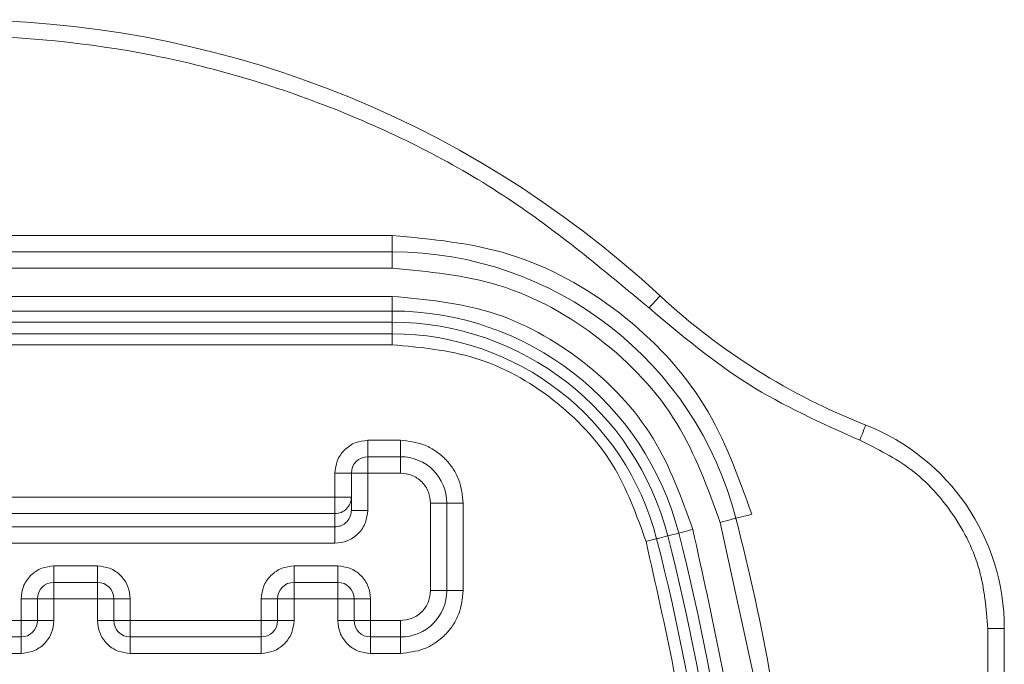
# Model space of a CAD drawing. Header units: millimetres. Extents: x -1774 to -852, y -172 to 1186.
# Tile 10 of 23: x -1358 to -1340, y 31 to 42. Entities that reach past the tile are written whole.
import ezdxf

# ---------------------------------------------------------------- set-up
doc = ezdxf.new("R2010")
doc.units = ezdxf.units.MM

msp = doc.modelspace()

# ---------------------------------------------------------------- linework, layer by layer
at = {"color": 7, "linetype": 'ByBlock', "lineweight": 5}
for p, q in [((-1367.24144, 38.5485), (-1351.24144, 38.5485)), ((-1351.24144, 38.2485), (-1351.24144, 38.5485)), ((-1351.24144, 38.2485), (-1367.24144, 38.2485)), ((-1351.24144, 38.2485), (-1351.24144, 37.9485)), ((-1367.24144, 37.9485), (-1351.24144, 37.9485)), ((-1351.24144, 37.43391), (-1367.24144, 37.43391)), ((-1351.24144, 37.43391), (-1351.24144, 37.16558)), ((-1351.24144, 37.16558), (-1367.24144, 37.16558)), ((-1351.24144, 36.95964), (-1351.24144, 37.16558)), ((-1351.24144, 36.95964), (-1367.24144, 36.95964)), ((-1351.24144, 36.95964), (-1351.24144, 36.7485)), ((-1351.24144, 36.7485), (-1367.24144, 36.7485)), ((-1351.24144, 36.5485), (-1351.24144, 36.7485)), ((-1351.24144, 36.5485), (-1367.24144, 36.5485)), ((-1351.69144, 34.4985), (-1351.69144, 34.7985)), ((-1351.69144, 34.7985), (-1351.09144, 34.7985)), ((-1351.09144, 34.4985), (-1351.09144, 34.7985)), ((-1351.09144, 34.4985), (-1351.69144, 34.4985)), ((-1351.69144, 34.4985), (-1351.69144, 34.1985)), ((-1351.09144, 34.1985), (-1351.09144, 34.4985)), ((-1351.99145, 34.1985), (-1352.29144, 34.1985)), ((-1352.29144, 33.75709), (-1352.29144, 34.1985)), ((-1351.99145, 34.1985), (-1351.99145, 33.51614)), ((-1351.69144, 34.1985), (-1351.99145, 34.1985)), ((-1351.69144, 34.1985), (-1351.69144, 33.51614)), ((-1351.09144, 34.1985), (-1351.69144, 34.1985)), ((-1366.19144, 33.75709), (-1352.29144, 33.75709)), ((-1352.29144, 33.75709), (-1352.29144, 33.45728)), ((-1351.99145, 33.75709), (-1352.29144, 33.75709)), ((-1350.54144, 32.0485), (-1350.54144, 33.6485)), ((-1350.54144, 33.6485), (-1350.24145, 33.6485)), ((-1350.24145, 32.0485), (-1350.24145, 33.6485)), ((-1350.24145, 33.6485), (-1349.94144, 33.6485)), ((-1349.94144, 33.6485), (-1349.94144, 32.0485)), ((-1352.29144, 33.45728), (-1366.19144, 33.45728)), ((-1352.29144, 33.45728), (-1352.29144, 33.21559)), ((-1351.69144, 33.51614), (-1351.99145, 33.51614)), ((-1352.29144, 33.21559), (-1366.19144, 33.21559)), ((-1352.29144, 32.91577), (-1352.29144, 33.21559)), ((-1345.23776, 33.29632), (-1344.62438, 30.49849)), ((-1345.99589, 33.10087), (-1346.1953, 33.04945)), ((-1366.19144, 32.91577), (-1352.29144, 32.91577)), ((-1357.44144, 32.4985), (-1356.64145, 32.4985)), ((-1357.44144, 32.4985), (-1357.44144, 32.1985)), ((-1356.64145, 32.4985), (-1356.64145, 32.1985)), ((-1353.04144, 32.4985), (-1352.24145, 32.4985)), ((-1353.04144, 32.4985), (-1353.04144, 32.1985)), ((-1352.24145, 32.4985), (-1352.24145, 32.1985)), ((-1357.44144, 32.1985), (-1356.64145, 32.1985)), ((-1357.44144, 31.8985), (-1357.44144, 32.1985)), ((-1356.64145, 32.1985), (-1356.64145, 31.8985)), ((-1353.04144, 32.1985), (-1352.24145, 32.1985)), ((-1353.04144, 31.8985), (-1353.04144, 32.1985)), ((-1352.24145, 32.1985), (-1352.24145, 31.8985)), ((-1350.54144, 32.0485), (-1350.24145, 32.0485)), ((-1350.24145, 32.0485), (-1349.94144, 32.0485)), ((-1358.04144, 31.4985), (-1358.04144, 31.8985)), ((-1358.04144, 31.8985), (-1357.74145, 31.8985)), ((-1357.74145, 31.4985), (-1357.74145, 31.8985)), ((-1357.74145, 31.8985), (-1357.44144, 31.8985)), ((-1356.64145, 31.8985), (-1357.44144, 31.8985)), ((-1357.44144, 31.8985), (-1357.44144, 31.4985)), ((-1356.64145, 31.4985), (-1356.64145, 31.8985)), ((-1356.64145, 31.8985), (-1356.34144, 31.8985)), ((-1356.34144, 31.8985), (-1356.34144, 31.4985)), ((-1356.04144, 31.8985), (-1356.34144, 31.8985)), ((-1356.04144, 31.8985), (-1356.04144, 31.4985)), ((-1353.64144, 31.4985), (-1353.64144, 31.8985)), ((-1353.64144, 31.8985), (-1353.34145, 31.8985)), ((-1353.34145, 31.4985), (-1353.34145, 31.8985)), ((-1353.34145, 31.8985), (-1353.04144, 31.8985)), ((-1352.24145, 31.8985), (-1353.04144, 31.8985)), ((-1353.04144, 31.8985), (-1353.04144, 31.4985)), ((-1352.24145, 31.8985), (-1351.94144, 31.8985)), ((-1352.24145, 31.4985), (-1352.24145, 31.8985)), ((-1351.94144, 31.8985), (-1351.94144, 31.4985)), ((-1351.64144, 31.8985), (-1351.94144, 31.8985)), ((-1351.64144, 31.8985), (-1351.64144, 31.4985)), ((-1358.04144, 31.4985), (-1360.44144, 31.4985)), ((-1357.74145, 31.4985), (-1358.04144, 31.4985)), ((-1358.04144, 31.1985), (-1358.04144, 31.4985)), ((-1357.74145, 31.4985), (-1357.44144, 31.4985)), ((-1356.34144, 31.4985), (-1356.64145, 31.4985)), ((-1356.04144, 31.4985), (-1356.34144, 31.4985)), ((-1353.64144, 31.4985), (-1356.04144, 31.4985)), ((-1356.04144, 31.4985), (-1356.04144, 31.1985)), ((-1353.34145, 31.4985), (-1353.64144, 31.4985)), ((-1353.64144, 31.1985), (-1353.64144, 31.4985)), ((-1353.34145, 31.4985), (-1353.04144, 31.4985)), ((-1352.24145, 31.4985), (-1351.94144, 31.4985)), ((-1351.94144, 31.4985), (-1351.64144, 31.4985)), ((-1351.64144, 31.4985), (-1351.09144, 31.4985)), ((-1351.64144, 31.4985), (-1351.64144, 31.1985)), ((-1351.09144, 31.4985), (-1351.09144, 31.1985)), ((-1340.33144, 30.093), (-1340.33144, 31.3555)), ((-1340.33144, 31.3555), (-1340.03144, 31.3555)), ((-1340.03144, 31.3555), (-1340.03144, 29.7112)), ((-1360.44144, 31.1985), (-1358.04144, 31.1985)), ((-1358.04144, 31.1985), (-1358.04144, 30.8985)), ((-1356.04144, 31.1985), (-1353.64144, 31.1985)), ((-1356.04144, 31.1985), (-1356.04144, 30.8985)), ((-1353.64144, 31.1985), (-1353.64144, 30.8985)), ((-1351.64144, 31.1985), (-1351.09144, 31.1985)), ((-1351.64144, 31.1985), (-1351.64144, 30.8985)), ((-1351.09144, 31.1985), (-1351.09144, 30.8985)), ((-1358.04144, 30.8985), (-1360.44144, 30.8985)), ((-1353.64144, 30.8985), (-1356.04144, 30.8985)), ((-1351.09144, 30.8985), (-1351.64144, 30.8985))]:
    msp.add_line(p, q, dxfattribs=at)
at = {"color": 7, "linetype": 'ByBlock', "lineweight": 5, "flags": 128}
for points in [[(-1346.53874, 37.22188), (-1346.49899, 37.26484), (-1346.46076, 37.30614), (-1346.42552, 37.3442), (-1346.39464, 37.37756), (-1346.3693, 37.40494), (-1346.35047, 37.42528), (-1346.33887, 37.43781), (-1346.33496, 37.44204)], [(-1342.67911, 34.7995), (-1342.65771, 34.85398), (-1342.63714, 34.90637), (-1342.61819, 34.95464), (-1342.60157, 34.99696), (-1342.58793, 35.03169), (-1342.5778, 35.05749), (-1342.57156, 35.07338), (-1342.56946, 35.07875)], [(-1344.94726, 33.37122), (-1344.95284, 33.36978), (-1344.96937, 33.36552), (-1344.99622, 33.35859), (-1345.03234, 33.34928), (-1345.07636, 33.33793), (-1345.12659, 33.32498), (-1345.18109, 33.31093), (-1345.23776, 33.29632)], [(-1344.94726, 33.37122), (-1344.94168, 33.37266), (-1344.92514, 33.37692), (-1344.8983, 33.38384), (-1344.86217, 33.39315), (-1344.81815, 33.4045), (-1344.76793, 33.41745), (-1344.71343, 33.4315), (-1344.65676, 33.44611)], [(-1346.39976, 32.99674), (-1346.39651, 32.99758), (-1346.38677, 33.00009), (-1346.37056, 33.00427), (-1346.34795, 33.0101), (-1346.31902, 33.01756), (-1346.28385, 33.02663), (-1346.24256, 33.03727), (-1346.1953, 33.04945)], [(-1345.99589, 33.10087), (-1345.97548, 33.10613), (-1345.9505, 33.11257), (-1345.92141, 33.12007), (-1345.88878, 33.12848), (-1345.85323, 33.13765), (-1345.81544, 33.14739), (-1345.77613, 33.15752), (-1345.73605, 33.16786)], [(-1346.39976, 32.99674), (-1346.40348, 32.99578), (-1346.4145, 32.99294), (-1346.4324, 32.98833), (-1346.45649, 32.98212), (-1346.48584, 32.97455), (-1346.51932, 32.96592), (-1346.55565, 32.95655), (-1346.59343, 32.94681)]]:
    msp.add_lwpolyline(points, dxfattribs=at)
at = {"color": 7, "linetype": 'ByBlock', "lineweight": 5}
for centre, radius, start, end in [((-1359.24144, 23.4985), 19, 47.2119, 132.7881), ((-1351.24144, 31.7485), 6.5, 14.456755, 90), ((-1338.18349, 46.2485), 12, 227.2119, 248.561813), ((-1351.24144, 31.7485), 5.41708, 14.456755, 90), ((-1351.24144, 31.7485), 5.21115, 14.456755, 90), ((-1351.24144, 31.7485), 5, 14.456755, 90), ((-1344.03144, 31.3555), 4, 0, 68.561813), ((-1351.69144, 34.1985), 0.3, 90, 180), ((-1351.09144, 33.6485), 0.85, 0, 90), ((-1352.29135, 33.75718), 0.29991, 269.982462, 359.982665), ((-1383.24144, 23.4985), 39.54637, 10.066867, 14.456755), ((-1383.24144, 23.4985), 38.25751, 345.543245, 14.456755), ((-1383.24144, 23.4985), 38.46345, 345.543245, 14.456755), ((-1383.24144, 23.4985), 38.04637, 345.543245, 14.456755), ((-1357.44144, 31.8985), 0.3, 90, 180), ((-1356.64144, 31.8985), 0.3, 0, 90), ((-1353.04144, 31.8985), 0.3, 90, 180), ((-1352.24144, 31.8985), 0.3, 0, 90), ((-1351.09144, 32.0485), 0.85, 270, 0), ((-1358.04144, 31.4985), 0.3, 270, 0), ((-1356.04144, 31.4985), 0.3, 180, 270), ((-1353.64144, 31.4985), 0.3, 270, 0), ((-1351.64144, 31.4985), 0.3, 180, 270)]:
    msp.add_arc(centre, radius, start, end, dxfattribs=at)
for points, knots in [([(-1346.53874, 37.22188), (-1347.378, 37.92297), (-1349.10182, 39.36298), (-1352.1892, 40.92933), (-1355.61132, 41.96397), (-1359.24145, 42.31686), (-1362.87157, 41.96397), (-1366.29369, 40.92933), (-1369.38107, 39.36298), (-1371.10489, 37.92297), (-1371.94414, 37.22188)], [0, 0, 0, 0, 0.11733369, 0.24100033, 0.36928116, 0.50000005, 0.63071894, 0.75899978, 0.88266642, 1, 1, 1, 1]), ([(-1351.24144, 38.5485), (-1350.5146, 38.4807), (-1349.01956, 38.34126), (-1347.00465, 37.21612), (-1345.41213, 35.5459), (-1344.90386, 34.13301), (-1344.65676, 33.44611)], [0, 0, 0, 0, 0.243084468, 0.500000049, 0.75691573, 1, 1, 1, 1]), ([(-1351.24144, 37.9485), (-1350.57874, 37.88669), (-1349.21561, 37.75954), (-1347.37849, 36.73369), (-1345.92648, 35.21084), (-1345.46306, 33.92262), (-1345.23776, 33.29632)], [0, 0, 0, 0, 0.2430846, 0.50000007, 0.75691551, 1, 1, 1, 1]), ([(-1345.73605, 33.16786), (-1345.94265, 33.74217), (-1346.36761, 34.92347), (-1347.69911, 36.31992), (-1349.38375, 37.26064), (-1350.63374, 37.37722), (-1351.24144, 37.43391)], [0, 0, 0, 0, 0.2430844, 0.50000002, 0.75691524, 1, 1, 1, 1]), ([(-1342.67911, 34.7995), (-1343.37896, 35.11308), (-1344.77866, 35.74025), (-1345.95205, 36.728), (-1346.53874, 37.22188)], [0, 0, 0, 0, 0.49999978, 1, 1, 1, 1]), ([(-1346.59343, 32.94681), (-1346.76786, 33.43168), (-1347.12663, 34.42902), (-1348.25077, 35.608), (-1349.67306, 36.40221), (-1350.72838, 36.50064), (-1351.24144, 36.5485)], [0, 0, 0, 0, 0.243084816, 0.500000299, 0.756915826, 1, 1, 1, 1]), ([(-1352.29144, 34.1985), (-1352.28339, 34.27395), (-1352.27095, 34.39036), (-1352.19629, 34.5302), (-1352.11882, 34.62562), (-1352.0233, 34.70323), (-1351.88349, 34.77799), (-1351.7669, 34.79044), (-1351.69144, 34.7985)], [0, 0, 0, 0, 0.239439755, 0.369435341, 0.4999972, 0.629992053, 0.760556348, 1, 1, 1, 1]), ([(-1351.09144, 34.7985), (-1350.94683, 34.78305), (-1350.72362, 34.75921), (-1350.4556, 34.61606), (-1350.27267, 34.46752), (-1350.12398, 34.28449), (-1349.98075, 34.0165), (-1349.95689, 33.79311), (-1349.94144, 33.6485)], [0, 0, 0, 0, 0.239442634, 0.369572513, 0.499999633, 0.63012932, 0.760557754, 1, 1, 1, 1]), ([(-1340.33144, 31.3555), (-1340.36205, 31.71627), (-1340.42469, 32.45458), (-1340.93163, 33.46854), (-1341.69014, 34.311), (-1342.35448, 34.63915), (-1342.67911, 34.7995)], [0, 0, 0, 0, 0.2443216, 0.49999997, 0.75567736, 1, 1, 1, 1]), ([(-1350.54144, 33.6485), (-1350.54883, 33.71766), (-1350.56022, 33.82437), (-1350.62867, 33.95255), (-1350.69967, 34.04002), (-1350.78723, 34.11117), (-1350.9154, 34.17969), (-1351.02228, 34.19111), (-1351.09144, 34.1985)], [0, 0, 0, 0, 0.23944114, 0.36941154, 0.49999982, 0.6299662, 0.76055886, 1, 1, 1, 1]), ([(-1351.69144, 33.51614), (-1351.6995, 33.44064), (-1351.71193, 33.32416), (-1351.7866, 33.18424), (-1351.86406, 33.08876), (-1351.95958, 33.0111), (-1352.09939, 32.93631), (-1352.21599, 32.92384), (-1352.29144, 32.91577)], [0, 0, 0, 0, 0.23951093, 0.36952678, 0.50010054, 0.63008281, 0.76062727, 1, 1, 1, 1]), ([(-1351.99145, 33.51614), (-1351.99315, 33.49177), (-1351.99648, 33.44437), (-1352.02175, 33.37926), (-1352.05742, 33.32451), (-1352.11342, 33.26934), (-1352.19249, 33.22464), (-1352.26023, 33.21844), (-1352.29144, 33.21559)], [0, 0, 0, 0, 0.15518513, 0.30180705, 0.43984866, 0.56932976, 0.80159601, 1, 1, 1, 1]), ([(-1345.73605, 13.82914), (-1345.38756, 15.41492), (-1344.68778, 18.59918), (-1344.42025, 23.4985), (-1344.68778, 28.39782), (-1345.38756, 31.58208), (-1345.73605, 33.16786)], [0, 0, 0, 0, 0.249002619, 0.499999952, 0.750997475, 1, 1, 1, 1]), ([(-1345.39507, 23.4985), (-1345.4456, 25.09214), (-1345.54666, 28.27942), (-1346.24451, 31.39102), (-1346.59343, 32.94681)], [0, 0, 0, 0, 0.5000001, 1, 1, 1, 1]), ([(-1358.04144, 31.8985), (-1358.03339, 31.97395), (-1358.02095, 32.09036), (-1357.94628, 32.2302), (-1357.86882, 32.32562), (-1357.77331, 32.40324), (-1357.63349, 32.47798), (-1357.5169, 32.49044), (-1357.44144, 32.4985)], [0, 0, 0, 0, 0.2394434, 0.36943532, 0.50000263, 0.62999427, 0.7605566, 1, 1, 1, 1]), ([(-1356.64145, 32.4985), (-1356.56599, 32.49044), (-1356.44958, 32.47801), (-1356.30974, 32.40334), (-1356.21432, 32.32588), (-1356.13671, 32.23036), (-1356.06196, 32.09054), (-1356.0495, 31.97395), (-1356.04144, 31.8985)], [0, 0, 0, 0, 0.23944309, 0.36943484, 0.49999947, 0.62999401, 0.76055617, 1, 1, 1, 1]), ([(-1353.64144, 31.8985), (-1353.63339, 31.97395), (-1353.62095, 32.09036), (-1353.54628, 32.2302), (-1353.46882, 32.32562), (-1353.37331, 32.40324), (-1353.23349, 32.47798), (-1353.1169, 32.49044), (-1353.04144, 32.4985)], [0, 0, 0, 0, 0.2394434, 0.36943532, 0.50000263, 0.62999427, 0.7605566, 1, 1, 1, 1]), ([(-1352.24145, 32.4985), (-1352.16599, 32.49044), (-1352.04958, 32.47801), (-1351.90974, 32.40334), (-1351.81432, 32.32588), (-1351.73671, 32.23036), (-1351.66196, 32.09054), (-1351.6495, 31.97395), (-1351.64144, 31.8985)], [0, 0, 0, 0, 0.23944309, 0.36943484, 0.49999947, 0.62999401, 0.76055617, 1, 1, 1, 1]), ([(-1351.09144, 31.4985), (-1351.02228, 31.50588), (-1350.91557, 31.51728), (-1350.78739, 31.58572), (-1350.69992, 31.65672), (-1350.62877, 31.74428), (-1350.56025, 31.87245), (-1350.54883, 31.97933), (-1350.54144, 32.0485)], [0, 0, 0, 0, 0.23944162, 0.36941029, 0.49999883, 0.62996546, 0.76055838, 1, 1, 1, 1]), ([(-1349.94144, 32.0485), (-1349.95689, 31.90388), (-1349.98073, 31.68067), (-1350.12388, 31.41266), (-1350.27242, 31.22972), (-1350.45545, 31.08103), (-1350.72344, 30.9378), (-1350.94683, 30.91394), (-1351.09144, 30.8985)], [0, 0, 0, 0, 0.23944255, 0.36957171, 0.499999, 0.63012885, 0.76055745, 1, 1, 1, 1]), ([(-1357.44144, 31.4985), (-1357.4495, 31.42304), (-1357.46193, 31.30663), (-1357.53661, 31.16679), (-1357.61407, 31.07137), (-1357.70958, 30.99376), (-1357.8494, 30.91901), (-1357.96599, 30.90656), (-1358.04144, 30.8985)], [0, 0, 0, 0, 0.23944356, 0.3694374, 0.50000229, 0.62999402, 0.76055644, 1, 1, 1, 1]), ([(-1356.04144, 30.8985), (-1356.1169, 30.90655), (-1356.23331, 30.91899), (-1356.37315, 30.99366), (-1356.46857, 31.07112), (-1356.54618, 31.16664), (-1356.62093, 31.30645), (-1356.63339, 31.42304), (-1356.64145, 31.4985)], [0, 0, 0, 0, 0.23944309, 0.36943484, 0.49999947, 0.62999401, 0.76055617, 1, 1, 1, 1]), ([(-1353.04144, 31.4985), (-1353.0495, 31.42304), (-1353.06193, 31.30663), (-1353.13661, 31.16679), (-1353.21407, 31.07137), (-1353.30958, 30.99376), (-1353.4494, 30.91901), (-1353.56599, 30.90656), (-1353.64144, 30.8985)], [0, 0, 0, 0, 0.23944356, 0.3694374, 0.50000229, 0.62999402, 0.76055644, 1, 1, 1, 1]), ([(-1351.64144, 30.8985), (-1351.7169, 30.90655), (-1351.83331, 30.91899), (-1351.97315, 30.99366), (-1352.06857, 31.07112), (-1352.14618, 31.16664), (-1352.22093, 31.30645), (-1352.23339, 31.42304), (-1352.24145, 31.4985)], [0, 0, 0, 0, 0.23944309, 0.36943484, 0.49999947, 0.62999401, 0.76055617, 1, 1, 1, 1])]:
    msp.add_open_spline(points, degree=3, knots=knots, dxfattribs=at)

doc.saveas('drawing.dxf')
